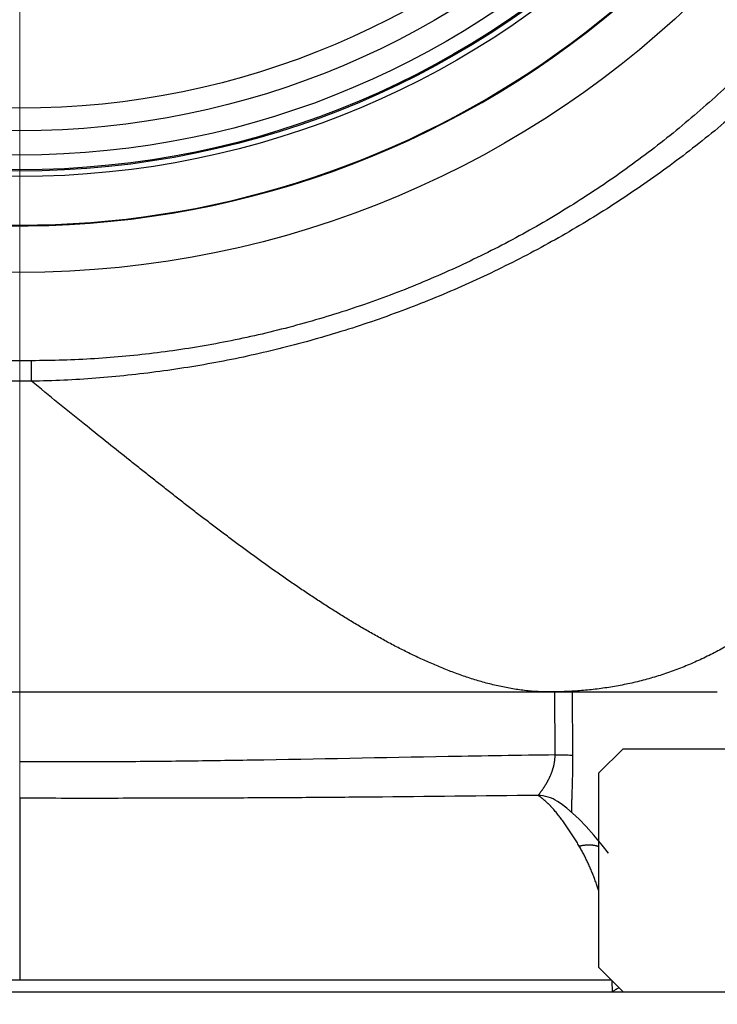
# Model space of a CAD drawing. Header units: millimetres. Extents: x 0 to 840, y 0 to 594.
# Tile 49 of 148: x 194 to 203, y 357 to 369. Entities that reach past the tile are written whole.
import ezdxf

# ---------------------------------------------------------------- set-up
doc = ezdxf.new("R2010")
doc.units = ezdxf.units.MM
doc.header["$LTSCALE"] = 0.36378
doc.linetypes.add('CENTER', pattern=[50.8, 31.75, -6.35, 6.35, -6.35])
doc.layers.add('NoLayerName_001', color=7, linetype='Continuous')
doc.layers.add('NoLayerName_007', color=7, linetype='Continuous')

msp = doc.modelspace()

# ---------------------------------------------------------------- linework, layer by layer
at = {"layer": 'NoLayerName_001', "color": 2, "linetype": 'CENTER', "lineweight": 13}
msp.add_line((194.0704, 283.7004), (194.0704, 394.3299), dxfattribs=at)
at = {"layer": 'NoLayerName_001', "color": 8, "linetype": 'Continuous', "lineweight": 25}
for p, q in [((194.2173, 364.7039), (193.9235, 364.7039)), ((194.2173, 364.4501), (194.2173, 364.7039)), ((194.2173, 364.4501), (193.9235, 364.4501)), ((200.6788, 359.8415), (200.6754, 360.6188)), ((200.8988, 359.8397), (200.8952, 360.6188)), ((194.0704, 359.3065), (194.0704, 357.0688)), ((186.7704, 357.0688), (201.3704, 357.0688)), ((201.3856, 356.9188), (201.3847, 357.0545))]:
    msp.add_line(p, q, dxfattribs=at)
at = {"layer": 'NoLayerName_001', "color": 7, "linetype": 'Continuous', "lineweight": 25}
for p, q in [((185.4601, 360.6188), (202.6807, 360.6188)), ((201.2204, 359.6188), (201.5204, 359.9188)), ((201.5204, 359.9188), (206.4204, 359.9188)), ((201.2204, 357.2188), (201.2204, 359.6188)), ((200.7093, 359.2687), (200.71, 359.2683)), ((201.3388, 358.6282), (201.339, 358.6279)), ((201.5204, 356.9188), (201.2204, 357.2188)), ((181.0704, 356.9188), (207.0704, 356.9188)), ((201.5204, 356.9188), (206.4204, 356.9188))]:
    msp.add_line(p, q, dxfattribs=at)
msp.add_lwpolyline([(201.339, 358.6279), (201.26, 358.7278), (201.1566, 358.8511), (201.0612, 358.9575), (200.9738, 359.0479), (200.8944, 359.1236), (200.8216, 359.1866), (200.7525, 359.2396), (200.7093, 359.2687)], dxfattribs=at)
for radius in [12.025, 10.8425, 10.28, 10]:
    msp.add_circle((194.0704, 377.8188), radius, dxfattribs=at)
msp.add_arc((194.0704, 377.8188), 11.442, 201.25332, 338.74668, dxfattribs=at)
at = {"layer": 'NoLayerName_001', "color": 8, "linetype": 'Continuous', "lineweight": 25}
msp.add_arc((200.4522, 358.8621), 0.4811, 57.69369, 88.31937, dxfattribs=at)
for points, knots in [([(204.2844, 369.7548), (204.2057, 369.652), (204.0504, 369.4444), (203.8032, 369.1441), (203.5476, 368.8505), (203.2824, 368.5653), (203.0084, 368.2883), (202.7257, 368.0201), (202.4349, 367.7609), (202.136, 367.511), (201.8295, 367.2706), (201.5157, 367.04), (201.195, 366.8193), (200.8676, 366.6087), (200.5339, 366.4082), (200.1942, 366.2182), (199.8489, 366.0387), (199.4982, 365.8699), (199.1425, 365.7119), (198.782, 365.5649), (198.4173, 365.429), (198.0484, 365.3044), (197.6759, 365.1911), (197.2999, 365.0894), (196.9209, 364.9992), (196.5393, 364.9209), (196.1554, 364.8543), (195.7697, 364.7997), (195.3826, 364.757), (194.9945, 364.7267), (194.606, 364.7071), (194.3468, 364.706), (194.2173, 364.7039)], [0, 0, 0, 0, 0.3885842, 0.7775148, 1.1667268, 1.5561499, 1.9457103, 2.3353323, 2.7249399, 3.1144605, 3.5038735, 3.8932041, 4.2824736, 4.6716983, 5.0608905, 5.4500593, 5.839212, 6.2283565, 6.6175071, 7.0066784, 7.3958846, 7.7851402, 8.1744613, 8.5638664, 8.9533752, 9.3429631, 9.7325588, 10.1220884, 10.5114795, 10.9006624, 11.2895716, 11.6781476, 11.6781476, 11.6781476, 11.6781476]), ([(204.5973, 369.523), (204.5136, 369.4205), (204.3484, 369.2133), (204.0865, 368.9143), (203.8165, 368.6222), (203.5371, 368.3387), (203.2493, 368.0636), (202.9532, 367.7973), (202.6493, 367.54), (202.338, 367.2919), (202.0195, 367.0532), (201.6942, 366.824), (201.3623, 366.6046), (201.0242, 366.395), (200.6802, 366.1955), (200.3304, 366.0061), (199.9753, 365.827), (199.6151, 365.6584), (199.2501, 365.5003), (198.8807, 365.3529), (198.5071, 365.2163), (198.1297, 365.0906), (197.7487, 364.9758), (197.3645, 364.8721), (196.9774, 364.7796), (196.5877, 364.6983), (196.1959, 364.6284), (195.8022, 364.5697), (195.4072, 364.5222), (195.0111, 364.4864), (194.6145, 364.4606), (194.3496, 364.4545), (194.2173, 364.4501)], [0, 0, 0, 0, 0.3971406, 0.794598, 1.1923289, 1.5902779, 1.988379, 2.3865571, 2.7847291, 3.1828088, 3.5807652, 3.9786226, 4.3764035, 4.7741271, 5.1718101, 5.5694673, 5.9671127, 6.3647603, 6.7624242, 7.1601163, 7.557846, 7.9556216, 8.3534505, 8.7513406, 9.1492996, 9.5473087, 9.9453186, 10.3432746, 10.7411183, 11.1387897, 11.5362272, 11.9333694, 11.9333694, 11.9333694, 11.9333694]), ([(200.596, 360.6188), (200.5401, 360.6207), (200.4281, 360.6219), (200.2609, 360.64), (200.0947, 360.6664), (199.9301, 360.7018), (199.7674, 360.7445), (199.6067, 360.7939), (199.4482, 360.8493), (199.2917, 360.91), (199.1371, 360.9754), (198.9842, 361.0448), (198.8332, 361.1179), (198.6838, 361.1943), (198.5359, 361.2738), (198.3896, 361.3559), (198.2446, 361.4404), (198.1008, 361.527), (197.9583, 361.6155), (197.817, 361.7058), (197.6766, 361.7977), (197.5373, 361.8911), (197.3988, 361.9858), (197.2611, 362.0817), (197.1242, 362.1786), (196.9881, 362.2766), (196.8526, 362.3755), (196.7176, 362.4752), (196.5833, 362.5756), (196.4494, 362.6767), (196.316, 362.7784), (196.1831, 362.8806), (196.0505, 362.9834), (195.9182, 363.0866), (195.7863, 363.1902), (195.6546, 363.2941), (195.5232, 363.3983), (195.3483, 363.5377), (195.1301, 363.7124), (194.7382, 364.0281), (194.434, 364.2743), (194.2165, 364.45)], [0, 0, 0, 0, 0.1677726, 0.3358061, 0.5041076, 0.672492, 0.84066, 1.0086134, 1.1764902, 1.3443568, 1.5122146, 1.68003, 1.8478293, 2.0156404, 2.1834685, 2.3512985, 2.519101, 2.6868756, 2.8546391, 3.022401, 3.1901639, 3.3579238, 3.5256749, 3.6934212, 3.8611673, 4.0289149, 4.1966636, 4.3644107, 4.5321532, 4.6998928, 4.8676313, 5.0353698, 5.2031081, 5.3708457, 5.5385814, 5.7063157, 5.8740498, 6.0417842, 6.3772556, 6.7127308, 7.5514186, 7.5514186, 7.5514186, 7.5514186]), ([(200.6788, 359.8415), (200.4585, 359.8383), (200.0179, 359.8323), (198.7696, 359.8112), (197.5948, 359.7867), (196.4934, 359.7696), (196.0528, 359.7637), (195.6121, 359.7591), (195.1715, 359.756), (194.8043, 359.7547), (194.5105, 359.7544), (194.2902, 359.7545), (194.1433, 359.7549), (194.0699, 359.7551)], [0, 0, 0, 0, 0.6609632, 1.3219271, 3.7454597, 4.1861027, 4.6267454, 5.0673896, 5.5080358, 5.948682, 6.1690047, 6.3893268, 6.6096481, 6.6096481, 6.6096481, 6.6096481]), ([(200.6652, 359.7207), (200.6659, 359.7243), (200.6675, 359.7315), (200.6696, 359.7424), (200.6714, 359.7533), (200.6731, 359.7643), (200.6746, 359.7753), (200.6758, 359.7863), (200.6769, 359.7973), (200.6777, 359.8083), (200.6783, 359.8194), (200.6787, 359.8304), (200.6788, 359.8378), (200.6788, 359.8415)], [0, 0, 0, 0, 0.01106762, 0.02213886, 0.03321262, 0.04428751, 0.05536226, 0.06643569, 0.07750677, 0.08857456, 0.0996383, 0.11069734, 0.1217512, 0.1217512, 0.1217512, 0.1217512]), ([(200.6788, 359.8415), (200.6984, 359.8414), (200.735, 359.8414), (200.779, 359.8413), (200.8084, 359.8411), (200.8255, 359.841), (200.8475, 359.8408), (200.867, 359.8405), (200.8841, 359.8403), (200.8914, 359.8401), (200.8963, 359.8399), (200.8988, 359.8397)], [0, 0, 0, 0, 0.05864965, 0.10996985, 0.1319638, 0.14662554, 0.16128641, 0.19794455, 0.20527811, 0.21260989, 0.21994027, 0.21994027, 0.21994027, 0.21994027]), ([(200.8842, 359.132), (200.8842, 359.1415), (200.8843, 359.1604), (200.8846, 359.1887), (200.8852, 359.217), (200.8858, 359.2453), (200.8869, 359.283), (200.8892, 359.3585), (200.8922, 359.4434), (200.8944, 359.5189), (200.8954, 359.5566), (200.8961, 359.5849), (200.8967, 359.6132), (200.8973, 359.6415), (200.8977, 359.6698), (200.8981, 359.6982), (200.8985, 359.7265), (200.8987, 359.7548), (200.8988, 359.7831), (200.8989, 359.8114), (200.8988, 359.8303), (200.8988, 359.8397)], [0, 0, 0, 0, 0.02831383, 0.05662804, 0.08494315, 0.11325904, 0.14157507, 0.19820458, 0.33977498, 0.39640727, 0.42472401, 0.45304084, 0.48135757, 0.50967406, 0.5379902, 0.5663059, 0.59462115, 0.62293595, 0.65125037, 0.67956452, 0.70787858, 0.70787858, 0.70787858, 0.70787858]), ([(200.4663, 359.343), (200.469, 359.3455), (200.4744, 359.3505), (200.4815, 359.359), (200.4885, 359.3676), (200.4953, 359.3763), (200.502, 359.3851), (200.5086, 359.394), (200.5151, 359.4029), (200.5215, 359.4119), (200.5278, 359.421), (200.534, 359.4302), (200.5401, 359.4394), (200.5461, 359.4487), (200.552, 359.458), (200.5579, 359.4674), (200.5636, 359.4768), (200.5692, 359.4863), (200.5748, 359.4959), (200.5803, 359.5055), (200.5856, 359.5152), (200.5908, 359.5249), (200.596, 359.5347), (200.601, 359.5445), (200.6059, 359.5544), (200.6107, 359.5644), (200.6154, 359.5744), (200.6199, 359.5845), (200.6243, 359.5947), (200.6286, 359.6049), (200.6327, 359.6151), (200.6367, 359.6254), (200.6405, 359.6358), (200.6442, 359.6462), (200.6477, 359.6567), (200.6511, 359.6673), (200.6543, 359.6778), (200.6573, 359.6885), (200.6601, 359.6992), (200.6628, 359.7099), (200.6644, 359.7171), (200.6652, 359.7207)], [0, 0, 0, 0, 0.01104147, 0.02211786, 0.03319613, 0.04425244, 0.05529625, 0.06633735, 0.07738329, 0.08843431, 0.09948891, 0.11054528, 0.12160142, 0.13265598, 0.14370915, 0.15476134, 0.16581302, 0.17686469, 0.18791693, 0.19896988, 0.21002331, 0.2210771, 0.2321312, 0.24318567, 0.25424066, 0.26529638, 0.27635258, 0.28740889, 0.29846513, 0.30952125, 0.32057735, 0.33163372, 0.3426908, 0.35374898, 0.36480797, 0.37586746, 0.38692735, 0.39798775, 0.40904895, 0.42011148, 0.43117607, 0.43117607, 0.43117607, 0.43117607]), ([(200.4663, 359.343), (199.7841, 359.3357), (198.8461, 359.3245), (197.6522, 359.3147), (196.8847, 359.3102), (196.0319, 359.3072), (195.0938, 359.3057), (194.4115, 359.3064), (194.0704, 359.3065)], [0, 0, 0, 0, 2.0467364, 2.8142629, 3.5817888, 4.3493159, 5.3726873, 6.3960579, 6.3960579, 6.3960579, 6.3960579]), ([(200.6317, 359.2009), (200.6292, 359.2036), (200.6243, 359.2089), (200.6168, 359.2168), (200.6092, 359.2247), (200.6015, 359.2325), (200.5938, 359.2403), (200.586, 359.2479), (200.5781, 359.2555), (200.5702, 359.263), (200.5621, 359.2704), (200.554, 359.2777), (200.5457, 359.2849), (200.5374, 359.292), (200.529, 359.299), (200.5204, 359.3059), (200.5118, 359.3126), (200.503, 359.3191), (200.494, 359.3254), (200.4849, 359.3315), (200.4757, 359.3374), (200.4694, 359.3411), (200.4663, 359.3429)], [0, 0, 0, 0, 0.01092855, 0.02185789, 0.03278779, 0.04371816, 0.0546491, 0.06558082, 0.07651374, 0.08744845, 0.09838573, 0.10932656, 0.12027212, 0.13122367, 0.14217947, 0.15313524, 0.16408758, 0.17503417, 0.18597391, 0.19690708, 0.20783542, 0.21876228, 0.21876228, 0.21876228, 0.21876228]), ([(200.976, 358.7174), (200.9709, 358.7259), (200.9608, 358.7429), (200.9454, 358.7684), (200.9299, 358.7937), (200.9142, 358.8189), (200.8983, 358.844), (200.8822, 358.869), (200.8659, 358.8939), (200.8494, 358.9186), (200.8327, 358.9432), (200.8158, 358.9677), (200.7987, 358.992), (200.7814, 359.0162), (200.7638, 359.0402), (200.7459, 359.0639), (200.7277, 359.0875), (200.7093, 359.1108), (200.6905, 359.1338), (200.6713, 359.1566), (200.6518, 359.179), (200.6384, 359.1936), (200.6317, 359.2009)], [0, 0, 0, 0, 0.0297169, 0.05943486, 0.08915371, 0.11887343, 0.14859421, 0.1783164, 0.20804054, 0.23776738, 0.26749788, 0.2972332, 0.32697473, 0.35672349, 0.38647606, 0.41622753, 0.44597412, 0.47571334, 0.50544412, 0.53516692, 0.56488388, 0.59459891, 0.59459891, 0.59459891, 0.59459891]), ([(200.976, 358.7174), (200.9803, 358.7184), (200.9888, 358.7205), (201.0016, 358.7232), (201.0146, 358.7256), (201.0276, 358.7277), (201.0406, 358.7295), (201.0537, 358.7309), (201.0668, 358.7319), (201.08, 358.7326), (201.0931, 358.7329), (201.1063, 358.7328), (201.1195, 358.7324), (201.1326, 358.7314), (201.1457, 358.7301), (201.1588, 358.7282), (201.1717, 358.726), (201.1846, 358.7232), (201.1974, 358.7199), (201.2093, 358.7164), (201.2169, 358.7136), (201.2204, 358.7125)], [0, 0, 0, 0, 0.01313678, 0.02628352, 0.03943717, 0.05259536, 0.06575644, 0.07891952, 0.09208451, 0.1052522, 0.11842406, 0.13159878, 0.14477263, 0.15794321, 0.17110969, 0.18427292, 0.19743555, 0.21060214, 0.22377814, 0.23696108, 0.24801252, 0.24801252, 0.24801252, 0.24801252]), ([(201.2204, 358.1538), (201.2161, 358.1675), (201.206, 358.1995), (201.1892, 358.2493), (201.17, 358.3032), (201.1498, 358.3568), (201.1285, 358.4099), (201.1061, 358.4626), (201.0825, 358.5148), (201.0578, 358.5665), (201.0319, 358.6175), (201.0048, 358.668), (200.9855, 358.7008), (200.976, 358.7174)], [0, 0, 0, 0, 0.0432319, 0.10045937, 0.15769154, 0.21493326, 0.27219107, 0.32946313, 0.3867349, 0.44399463, 0.5012349, 0.55845302, 0.61565129, 0.61565129, 0.61565129, 0.61565129]), ([(201.4667, 356.9724), (201.4634, 356.9703), (201.4562, 356.9655), (201.441, 356.9555), (201.4172, 356.9398), (201.3974, 356.9266), (201.3856, 356.9188)], [0, 0, 0, 0, 0.011842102, 0.026090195, 0.05458541, 0.097329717, 0.097329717, 0.097329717, 0.097329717])]:
    msp.add_open_spline(points, degree=3, knots=knots, dxfattribs=at)
at = {"layer": 'NoLayerName_007', "color": 7, "linetype": 'Continuous', "lineweight": 25}
msp.add_line((187.5448, 360.6188), (200.596, 360.6188), dxfattribs=at)
for radius in [10.775, 10.76, 10.578]:
    msp.add_circle((194.0704, 377.8188), radius, dxfattribs=at)
msp.add_arc((194.0704, 377.8188), 11.45, 158.51863, 131.22778, dxfattribs=at)
at = {"layer": 'NoLayerName_007', "color": 8, "linetype": 'Continuous', "lineweight": 25}
msp.add_open_spline([(203.4491, 361.6325), (203.3984, 361.5929), (203.298, 361.5121), (203.1409, 361.3995), (202.9798, 361.2926), (202.814, 361.1928), (202.6441, 361.1001), (202.4702, 361.0149), (202.2928, 360.9375), (202.1122, 360.8682), (201.9288, 360.8072), (201.7428, 360.7551), (201.5547, 360.7117), (201.3649, 360.6769), (201.1737, 360.6503), (200.9816, 360.632), (200.7889, 360.6205), (200.6603, 360.6199), (200.596, 360.6188)], degree=3, knots=[0, 0, 0, 0, 0.1931913, 0.3863859, 0.5796596, 0.7731002, 0.9666549, 1.160229, 1.3537431, 1.5471363, 1.7403699, 1.9334335, 2.1263875, 2.3193107, 2.5122446, 2.705198, 2.8981437, 3.091008, 3.091008, 3.091008, 3.091008], dxfattribs=at)

doc.saveas('drawing.dxf')
